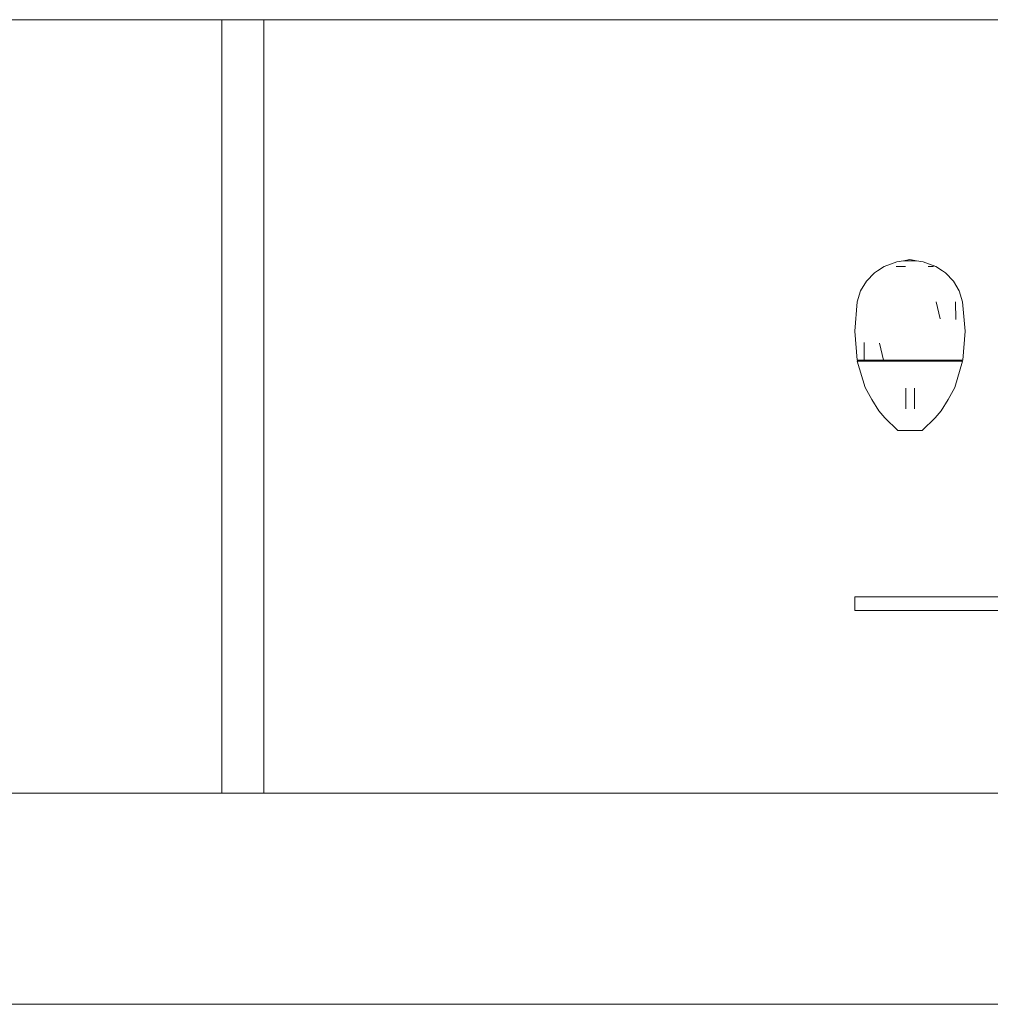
# Model space of a CAD drawing. Header units: millimetres. Extents: x -261 to 187, y -214 to 106.
# Tile 142 of 256: x -204.638 to -203.948, y -162.051 to -161.351. Entities that reach past the tile are written whole.
import ezdxf

# ---------------------------------------------------------------- set-up
doc = ezdxf.new("R2010")
doc.units = ezdxf.units.MM
doc.header["$LTSCALE"] = 0.005
doc.header["$MEASUREMENT"] = 0
for name, color, linetype, lineweight in [('IFC-Elemento construtivo genérico-Contorno', 9, 'Continuous', 5), ('IFC-Laje-Contorno', 9, 'Continuous', 5), ('IFC-Parede padrão-Contorno', 9, 'Continuous', 5), ('IFC-Parede-Contorno', 9, 'Continuous', 5)]:
    doc.layers.add(name, color=color, linetype=linetype, lineweight=lineweight)

msp = doc.modelspace()

# ---------------------------------------------------------------- linework, layer by layer
at = {"layer": 'IFC-Elemento construtivo genérico-Contorno', "lineweight": 5}
for p, q in [((-204.02383, -161.52629), (-204.01936, -161.52465)), ((-204.01936, -161.52465), (-204.01485, -161.52298)), ((-204.01485, -161.52298), (-204.01005, -161.52216)), ((-204.01005, -161.52216), (-204.00543, -161.52136)), ((-204.01005, -161.52216), (-204.0008, -161.52216)), ((-204.00543, -161.52136), (-204.0008, -161.52216)), ((-204.0008, -161.52216), (-203.996, -161.52298)), ((-203.996, -161.52298), (-203.98703, -161.52629)), ((-204.0364, -161.53655), (-204.03073, -161.53067)), ((-204.03073, -161.53067), (-204.02857, -161.52929)), ((-204.02857, -161.52929), (-204.02383, -161.52629)), ((-204.01519, -161.52629), (-204.00868, -161.52629)), ((-204.01193, -161.52629), (-204.00868, -161.52629)), ((-203.99242, -161.52629), (-203.98866, -161.52629)), ((-203.99242, -161.52629), (-203.99029, -161.52629)), ((-203.98703, -161.52629), (-203.98229, -161.52929)), ((-203.98229, -161.52929), (-203.98012, -161.53067)), ((-203.98012, -161.53067), (-203.97445, -161.53655)), ((-204.04052, -161.54361), (-204.0364, -161.53655)), ((-203.97445, -161.53655), (-203.97033, -161.54361)), ((-204.04285, -161.55144), (-204.04052, -161.54361)), ((-203.97033, -161.54361), (-203.968, -161.55144)), ((-204.04465, -161.57209), (-204.04285, -161.55144)), ((-203.98671, -161.55144), (-203.9839, -161.56344)), ((-203.97301, -161.55144), (-203.97283, -161.56391)), ((-203.968, -161.55144), (-203.96621, -161.57209)), ((-204.04465, -161.57209), (-204.04299, -161.59275)), ((-203.96786, -161.59275), (-203.96621, -161.57209)), ((-204.03807, -161.58027), (-204.03796, -161.59275)), ((-204.02698, -161.58074), (-204.02421, -161.59275)), ((-204.04299, -161.59275), (-204.04047, -161.59275)), ((-204.04285, -161.59356), (-204.03732, -161.61216)), ((-204.04285, -161.59356), (-204.03784, -161.59356)), ((-204.04204, -161.59356), (-204.04204, -161.59275)), ((-204.04081, -161.59356), (-204.03959, -161.59356)), ((-204.04047, -161.59275), (-204.03796, -161.59275)), ((-204.03959, -161.59356), (-204.03836, -161.59356)), ((-204.03836, -161.59356), (-204.03713, -161.59356)), ((-204.03796, -161.59275), (-204.03108, -161.59275)), ((-204.03784, -161.59356), (-204.03099, -161.59356)), ((-204.03379, -161.59356), (-204.03043, -161.59356)), ((-204.03108, -161.59275), (-204.02421, -161.59275)), ((-204.03099, -161.59356), (-204.02414, -161.59356)), ((-204.02708, -161.59356), (-204.02373, -161.59356)), ((-204.02421, -161.59275), (-204.01482, -161.59275)), ((-204.02414, -161.59356), (-204.01478, -161.59356)), ((-204.01916, -161.59356), (-204.01458, -161.59356)), ((-204.01482, -161.59275), (-204.00543, -161.59275)), ((-204.01478, -161.59356), (-204.00543, -161.59356)), ((-204.01, -161.59356), (-204.00543, -161.59356)), ((-204.00543, -161.59356), (-204.00543, -161.59275)), ((-204.00543, -161.59275), (-203.99604, -161.59275)), ((-204.00543, -161.59356), (-203.99607, -161.59356)), ((-204.00543, -161.59356), (-204.00085, -161.59356)), ((-203.99627, -161.59356), (-203.9917, -161.59356)), ((-203.99607, -161.59356), (-203.98671, -161.59356)), ((-203.99604, -161.59275), (-203.98665, -161.59275)), ((-203.98712, -161.59356), (-203.98377, -161.59356)), ((-203.98671, -161.59356), (-203.97986, -161.59356)), ((-203.98665, -161.59275), (-203.97977, -161.59275)), ((-203.98042, -161.59356), (-203.97707, -161.59356)), ((-203.97986, -161.59356), (-203.97301, -161.59356)), ((-203.97977, -161.59275), (-203.9729, -161.59275)), ((-203.97372, -161.59356), (-203.97372, -161.59275)), ((-203.97372, -161.59356), (-203.97249, -161.59356)), ((-203.97353, -161.61216), (-203.968, -161.59356)), ((-203.97301, -161.59356), (-203.968, -161.59356)), ((-203.9729, -161.59275), (-203.97038, -161.59275)), ((-203.97249, -161.59356), (-203.97127, -161.59356)), ((-203.97127, -161.59356), (-203.9705, -161.59356)), ((-203.9705, -161.59356), (-203.96966, -161.59356)), ((-203.97038, -161.59275), (-203.96786, -161.59275)), ((-203.96882, -161.59356), (-203.96882, -161.59275)), ((-204.03732, -161.61216), (-204.03256, -161.62083)), ((-204.00844, -161.61499), (-204.00844, -161.61262)), ((-204.00844, -161.61753), (-204.00844, -161.61499)), ((-204.00209, -161.61499), (-204.00209, -161.61262)), ((-204.00209, -161.61753), (-204.00209, -161.61499)), ((-203.9783, -161.62083), (-203.97353, -161.61216)), ((-204.03256, -161.62083), (-204.02755, -161.62892)), ((-204.00844, -161.62007), (-204.00844, -161.61753)), ((-204.00844, -161.62244), (-204.00844, -161.62007)), ((-204.00844, -161.62447), (-204.00844, -161.62244)), ((-204.00209, -161.62007), (-204.00209, -161.61753)), ((-204.00209, -161.62244), (-204.00209, -161.62007)), ((-204.00209, -161.62447), (-204.00209, -161.62244)), ((-203.98331, -161.62892), (-203.9783, -161.62083)), ((-204.02755, -161.62892), (-204.02332, -161.63373)), ((-204.00844, -161.62603), (-204.00844, -161.62447)), ((-204.00844, -161.62701), (-204.00844, -161.62603)), ((-204.00844, -161.62735), (-204.00844, -161.62701)), ((-204.00209, -161.62603), (-204.00209, -161.62447)), ((-204.00209, -161.62701), (-204.00209, -161.62603)), ((-204.00209, -161.62735), (-204.00209, -161.62701)), ((-203.98753, -161.63373), (-203.98331, -161.62892)), ((-204.02332, -161.63373), (-204.01409, -161.6429)), ((-203.99676, -161.6429), (-203.98753, -161.63373)), ((-204.01409, -161.6429), (-204.01289, -161.6429)), ((-204.01289, -161.6429), (-204.01169, -161.6429)), ((-204.01169, -161.6429), (-204.01072, -161.6429)), ((-204.01072, -161.6429), (-204.00976, -161.6429)), ((-204.00976, -161.6429), (-204.00759, -161.6429)), ((-204.00759, -161.6429), (-204.00543, -161.6429)), ((-204.00543, -161.6429), (-204.00326, -161.6429)), ((-204.00326, -161.6429), (-204.0011, -161.6429)), ((-204.0011, -161.6429), (-204.00013, -161.6429)), ((-204.00013, -161.6429), (-203.99917, -161.6429)), ((-203.99917, -161.6429), (-203.99797, -161.6429)), ((-203.99797, -161.6429), (-203.99676, -161.6429)), ((-204.04465, -161.76116), (-204.04443, -161.76116)), ((-204.04465, -161.77068), (-204.04465, -161.76116)), ((-204.04443, -161.76116), (-204.0438, -161.76116)), ((-204.0438, -161.76116), (-204.04279, -161.76116)), ((-204.04279, -161.76116), (-204.04147, -161.76116)), ((-204.04147, -161.76116), (-204.03994, -161.76116)), ((-204.03994, -161.76116), (-204.0383, -161.76116)), ((-204.0383, -161.76116), (-203.44145, -161.76116)), ((-204.04465, -161.77068), (-204.04443, -161.77068)), ((-204.04443, -161.77068), (-204.0438, -161.77068)), ((-204.0438, -161.77068), (-204.04279, -161.77068)), ((-204.04279, -161.77068), (-204.04147, -161.77068)), ((-204.04147, -161.77068), (-204.03994, -161.77068)), ((-204.03994, -161.77068), (-204.0383, -161.77068)), ((-204.0383, -161.77068), (-203.44145, -161.77068))]:
    msp.add_line(p, q, dxfattribs=at)
at = {"layer": 'IFC-Laje-Contorno', "lineweight": 5}
for p, q in [((-206.42465, -161.35079), (-204.49481, -161.35079)), ((-204.46481, -161.35079), (-202.53497, -161.35079))]:
    msp.add_line(p, q, dxfattribs=at)
at = {"layer": 'IFC-Parede padrão-Contorno', "lineweight": 5}
for p, q in [((-204.49481, -161.35078), (-204.46481, -161.35078)), ((-204.49481, -161.90074), (-204.49481, -161.35078)), ((-204.46481, -161.90074), (-204.46481, -161.35078))]:
    msp.add_line(p, q, dxfattribs=at)
at = {"layer": 'IFC-Parede-Contorno', "lineweight": 5}
for p, q in [((-206.00414, -161.90074), (-200.27216, -161.90074)), ((-205.63691, -162.05072), (-191.6073, -162.05072))]:
    msp.add_line(p, q, dxfattribs=at)

doc.saveas('drawing.dxf')
